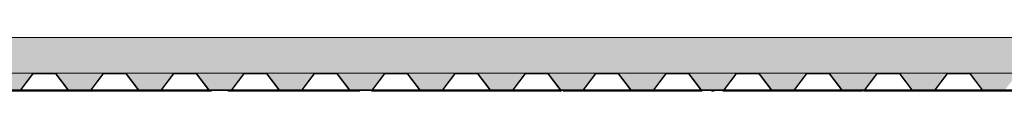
# Paper-space layout 'Layout1' of a CAD drawing. Extents: x -2 to 1033, y -36 to 596.
# Tile 37 of 86: x 241.17 to 285.97, y 457.17 to 459.57. Entities that reach past the tile are written whole.
import ezdxf

# ---------------------------------------------------------------- set-up
doc = ezdxf.new("R2010")
doc.units = 0
doc.linetypes.add('ACAD_ISO04W100', pattern=[30.5, 24, -3, 0.5, -3])
for name, color, linetype, lineweight in [('SS_2.ET-HALA_TaO-MOULDSHOP-PODLAH.NOSNIK', 160, 'CONTINUOUS', 50), ('SS_2.ET-HALA_TaO-MOULDSHOP-PODLAHA', 9, 'CONTINUOUS', 5), ('SS_2.ET-HALA_TaO-MOULDSHOP-TRAPEZ.PLECH', 153, 'CONTINUOUS', 18)]:
    doc.layers.add(name, color=color, linetype=linetype, lineweight=lineweight)
pattern_1 = [(45, (114.8894, 533.5703), (-0.8980256, 0.8980256), []), (45, (115.7875, 533.5703), (-0.8980256, 0.8980256), [1.5875, -0.3175, 0, -0.3175])]

psp = doc.layouts.get("Layout1")

# ---------------------------------------------------------------- hatches: boundary and pattern name
at = {"layer": 'SS_2.ET-HALA_TaO-MOULDSHOP-PODLAHA'}
h = psp.add_hatch(dxfattribs=at)
h.set_pattern_fill('ANSI35', color=252, scale=0.2, style=0)
h.set_pattern_definition(pattern_1)
h.paths.add_polyline_path([(424.2894, 459.5703), (107.4894, 459.5703), (107.4894, 457.9503), (424.2894, 457.9503)], flags=0)
h = psp.add_hatch(dxfattribs=at)
h.set_pattern_fill('ANSI35', color=252, scale=0.2, style=0)
h.set_pattern_definition(pattern_1)
h.paths.add_polyline_path([(424.2124, 457.9503), (421.9673, 457.9503, -0.2326123), (422.0306, 457.9175), (422.5654, 457.2161, 0.239242), (422.6157, 457.1918), (423.5656, 457.1918, 0.2392421), (423.6134, 457.2161), (424.1482, 457.9175, -0.2266449)], flags=0)
h.paths.add_polyline_path([(421.0124, 457.9503), (418.7673, 457.9503, -0.2326123), (418.8306, 457.9175), (419.3654, 457.2161, 0.239242), (419.4157, 457.1918), (420.3656, 457.1918, 0.2392421), (420.4134, 457.2161), (420.9482, 457.9175, -0.2266449)], flags=0)
h.paths.add_polyline_path([(417.8124, 457.9503), (415.5673, 457.9503, -0.2326123), (415.6306, 457.9175), (416.1654, 457.2161, 0.239242), (416.2157, 457.1918), (417.1656, 457.1918, 0.2392421), (417.2134, 457.2161), (417.7482, 457.9175, -0.2266449)], flags=0)
h.paths.add_polyline_path([(414.6124, 457.9503), (412.3673, 457.9503, -0.2326123), (412.4306, 457.9175), (412.9654, 457.2161, 0.239242), (413.0157, 457.1918), (413.9656, 457.1918, 0.2392421), (414.0134, 457.2161), (414.5482, 457.9175, -0.2266449)], flags=0)
h.paths.add_polyline_path([(411.4124, 457.9503), (409.1673, 457.9503, -0.2326123), (409.2306, 457.9175), (409.7654, 457.2161, 0.239242), (409.8157, 457.1918), (410.7656, 457.1918, 0.2392421), (410.8134, 457.2161), (411.3482, 457.9175, -0.2266449)], flags=0)
h.paths.add_polyline_path([(408.2124, 457.9503), (405.9673, 457.9503, -0.2326123), (406.0306, 457.9175), (406.5654, 457.2161, 0.239242), (406.6157, 457.1918), (407.5656, 457.1918, 0.2392421), (407.6134, 457.2161), (408.1482, 457.9175, -0.2266445)], flags=0)
h.paths.add_polyline_path([(405.0124, 457.9503), (402.7673, 457.9503, -0.2326123), (402.8306, 457.9175), (403.3654, 457.2161, 0.239242), (403.4157, 457.1918), (404.3656, 457.1918, 0.2392421), (404.4134, 457.2161), (404.9482, 457.9175, -0.2266449)], flags=0)
h.paths.add_polyline_path([(401.8124, 457.9503), (399.5673, 457.9503, -0.2326123), (399.6306, 457.9175), (400.1654, 457.2161, 0.239242), (400.2157, 457.1918), (401.1656, 457.1918, 0.2392421), (401.2134, 457.2161), (401.7482, 457.9175, -0.2266449)], flags=0)
h.paths.add_polyline_path([(398.6124, 457.9503), (396.3673, 457.9503, -0.2326123), (396.4306, 457.9175), (396.9654, 457.2161, 0.239242), (397.0157, 457.1918), (397.9656, 457.1918, 0.2392421), (398.0134, 457.2161), (398.5482, 457.9175, -0.2266449)], flags=0)
h.paths.add_polyline_path([(395.4124, 457.9503), (393.1673, 457.9503, -0.2326123), (393.2306, 457.9175), (393.7654, 457.2161, 0.239242), (393.8157, 457.1918), (394.7656, 457.1918, 0.2392421), (394.8134, 457.2161), (395.3482, 457.9175, -0.2266446)], flags=0)
h.paths.add_polyline_path([(392.2124, 457.9503), (389.9673, 457.9503, -0.2326123), (390.0306, 457.9175), (390.5654, 457.2161, 0.239242), (390.6157, 457.1918), (391.5656, 457.1918, 0.2392421), (391.6134, 457.2161), (392.1482, 457.9175, -0.2266449)], flags=0)
h.paths.add_polyline_path([(389.0124, 457.9503), (386.7673, 457.9503, -0.2326123), (386.8306, 457.9175), (387.3654, 457.2161, 0.239242), (387.4157, 457.1918), (388.3656, 457.1918, 0.2392421), (388.4134, 457.2161), (388.9482, 457.9175, -0.2266449)], flags=0)
h.paths.add_polyline_path([(385.8124, 457.9503), (383.5673, 457.9503, -0.2326123), (383.6306, 457.9175), (384.1654, 457.2161, 0.239242), (384.2157, 457.1918), (385.1656, 457.1918, 0.2392421), (385.2134, 457.2161), (385.7482, 457.9175, -0.2266449)], flags=0)
h.paths.add_polyline_path([(382.6124, 457.9503), (380.3673, 457.9503, -0.2326123), (380.4306, 457.9175), (380.9654, 457.2161, 0.239242), (381.0157, 457.1918), (381.9656, 457.1918, 0.2392421), (382.0134, 457.2161), (382.5482, 457.9175, -0.2266449)], flags=0)
h.paths.add_polyline_path([(379.4124, 457.9503), (377.1673, 457.9503, -0.2326123), (377.2306, 457.9175), (377.7654, 457.2161, 0.239242), (377.8157, 457.1918), (378.7656, 457.1918, 0.2392421), (378.8134, 457.2161), (379.3482, 457.9175, -0.2266449)], flags=0)
h.paths.add_polyline_path([(376.2124, 457.9503), (373.9673, 457.9503, -0.2326123), (374.0306, 457.9175), (374.5654, 457.2161, 0.239242), (374.6157, 457.1918), (375.5656, 457.1918, 0.2392421), (375.6134, 457.2161), (376.1482, 457.9175, -0.2266449)], flags=0)
h.paths.add_polyline_path([(373.0124, 457.9503), (370.7673, 457.9503, -0.2326123), (370.8306, 457.9175), (371.3654, 457.2161, 0.239242), (371.4157, 457.1918), (372.3656, 457.1918, 0.2392421), (372.4134, 457.2161), (372.9482, 457.9175, -0.2266449)], flags=0)
h.paths.add_polyline_path([(369.8124, 457.9503), (367.5673, 457.9503, -0.2326123), (367.6306, 457.9175), (368.1654, 457.2161, 0.239242), (368.2157, 457.1918), (369.1656, 457.1918, 0.2392421), (369.2134, 457.2161), (369.7482, 457.9175, -0.2266449)], flags=0)
h.paths.add_polyline_path([(366.6124, 457.9503), (364.3673, 457.9503, -0.2326123), (364.4306, 457.9175), (364.9654, 457.2161, 0.239242), (365.0157, 457.1918), (365.9656, 457.1918, 0.2392421), (366.0134, 457.2161), (366.5482, 457.9175, -0.2266446)], flags=0)
h.paths.add_polyline_path([(363.4124, 457.9503), (361.1673, 457.9503, -0.2326123), (361.2306, 457.9175), (361.7654, 457.2161, 0.239242), (361.8157, 457.1918), (362.7656, 457.1918, 0.2392421), (362.8134, 457.2161), (363.3482, 457.9175, -0.2266449)], flags=0)
h.paths.add_polyline_path([(360.2124, 457.9503), (357.9673, 457.9503, -0.2326123), (358.0306, 457.9175), (358.5654, 457.2161, 0.239242), (358.6157, 457.1918), (359.5656, 457.1918, 0.2392421), (359.6134, 457.2161), (360.1482, 457.9175, -0.2266446)], flags=0)
h.paths.add_polyline_path([(357.0124, 457.9503), (354.7673, 457.9503, -0.2326123), (354.8306, 457.9175), (355.3654, 457.2161, 0.239242), (355.4157, 457.1918), (356.3656, 457.1918, 0.2392421), (356.4134, 457.2161), (356.9482, 457.9175, -0.2266446)], flags=0)
h.paths.add_polyline_path([(353.8124, 457.9503), (351.5673, 457.9503, -0.2326123), (351.6306, 457.9175), (352.1654, 457.2161, 0.239242), (352.2157, 457.1918), (353.1656, 457.1918, 0.2392421), (353.2134, 457.2161), (353.7482, 457.9175, -0.2266449)], flags=0)
h.paths.add_polyline_path([(341.0124, 457.9503), (338.7673, 457.9503, -0.2326123), (338.8306, 457.9175), (339.3654, 457.2161, 0.239242), (339.4157, 457.1918), (340.3656, 457.1918, 0.2392421), (340.4134, 457.2161), (340.9482, 457.9175, -0.2266449)], flags=0)
h.paths.add_polyline_path([(337.8124, 457.9503), (335.5673, 457.9503, -0.2326123), (335.6306, 457.9175), (336.1654, 457.2161, 0.239242), (336.2157, 457.1918), (337.1656, 457.1918, 0.2392421), (337.2134, 457.2161), (337.7482, 457.9175, -0.2266449)], flags=0)
h.paths.add_polyline_path([(334.6124, 457.9503), (332.3673, 457.9503, -0.2326123), (332.4306, 457.9175), (332.9654, 457.2161, 0.239242), (333.0157, 457.1918), (333.9656, 457.1918, 0.2392421), (334.0134, 457.2161), (334.5482, 457.9175, -0.2266446)], flags=0)
h.paths.add_polyline_path([(331.4124, 457.9503), (329.1673, 457.9503, -0.2326123), (329.2306, 457.9175), (329.7654, 457.2161, 0.239242), (329.8157, 457.1918), (330.7656, 457.1918, 0.2392421), (330.8134, 457.2161), (331.3482, 457.9175, -0.2266449)], flags=0)
h.paths.add_polyline_path([(328.2124, 457.9503), (325.9673, 457.9503, -0.2326123), (326.0306, 457.9175), (326.5654, 457.2161, 0.239242), (326.6157, 457.1918), (327.5656, 457.1918, 0.2392421), (327.6134, 457.2161), (328.1482, 457.9175, -0.2266449)], flags=0)
h.paths.add_polyline_path([(325.0124, 457.9503), (322.7673, 457.9503, -0.2326123), (322.8306, 457.9175), (323.3654, 457.2161, 0.239242), (323.4157, 457.1918), (324.3656, 457.1918, 0.2392421), (324.4134, 457.2161), (324.9482, 457.9175, -0.2266449)], flags=0)
h.paths.add_polyline_path([(321.8124, 457.9503), (319.5673, 457.9503, -0.2326123), (319.6306, 457.9175), (320.1654, 457.2161, 0.239242), (320.2157, 457.1918), (321.1656, 457.1918, 0.2392421), (321.2134, 457.2161), (321.7482, 457.9175, -0.2266449)], flags=0)
h.paths.add_polyline_path([(318.6124, 457.9503), (316.3673, 457.9503, -0.2326123), (316.4306, 457.9175), (316.9654, 457.2161, 0.239242), (317.0157, 457.1918), (317.9656, 457.1918, 0.2392421), (318.0134, 457.2161), (318.5482, 457.9175, -0.2266449)], flags=0)
h.paths.add_polyline_path([(309.0124, 457.9503), (306.7673, 457.9503, -0.2326123), (306.8306, 457.9175), (307.3654, 457.2161, 0.239242), (307.4157, 457.1918), (308.3656, 457.1918, 0.2392421), (308.4134, 457.2161), (308.9482, 457.9175, -0.2266449)], flags=0)
h.paths.add_polyline_path([(305.8124, 457.9503), (303.5673, 457.9503, -0.2326123), (303.6306, 457.9175), (304.1654, 457.2161, 0.239242), (304.2157, 457.1918), (305.1656, 457.1918, 0.2392421), (305.2134, 457.2161), (305.7482, 457.9175, -0.2266449)], flags=0)
h.paths.add_polyline_path([(302.6124, 457.9503), (300.3673, 457.9503, -0.2326123), (300.4306, 457.9175), (300.9654, 457.2161, 0.239242), (301.0157, 457.1918), (301.9656, 457.1918, 0.2392421), (302.0134, 457.2161), (302.5482, 457.9175, -0.2266449)], flags=0)
h.paths.add_polyline_path([(299.4124, 457.9503), (297.1673, 457.9503, -0.2326123), (297.2306, 457.9175), (297.7654, 457.2161, 0.239242), (297.8157, 457.1918), (298.7656, 457.1918, 0.2392421), (298.8134, 457.2161), (299.3482, 457.9175, -0.2266449)], flags=0)
h.paths.add_polyline_path([(296.2124, 457.9503), (293.9673, 457.9503, -0.2326123), (294.0306, 457.9175), (294.5654, 457.2161, 0.239242), (294.6157, 457.1918), (295.5656, 457.1918, 0.2392421), (295.6134, 457.2161), (296.1482, 457.9175, -0.2266449)], flags=0)
h.paths.add_polyline_path([(293.0124, 457.9503), (290.7673, 457.9503, -0.2326123), (290.8306, 457.9175), (291.3654, 457.2161, 0.239242), (291.4157, 457.1918), (292.3656, 457.1918, 0.2392421), (292.4134, 457.2161), (292.9482, 457.9175, -0.2266446)], flags=0)
h.paths.add_polyline_path([(289.8124, 457.9503), (287.5673, 457.9503, -0.2326123), (287.6306, 457.9175), (288.1654, 457.2161, 0.239242), (288.2157, 457.1918), (289.1656, 457.1918, 0.2392421), (289.2134, 457.2161), (289.7482, 457.9175, -0.2266449)], flags=0)
h.paths.add_polyline_path([(286.6124, 457.9503), (284.3673, 457.9503, -0.2326123), (284.4306, 457.9175), (284.9654, 457.2161, 0.239242), (285.0157, 457.1918), (285.9656, 457.1918, 0.2392421), (286.0134, 457.2161), (286.5482, 457.9175, -0.2266449)], flags=0)
h.paths.add_polyline_path([(283.4124, 457.9503), (281.1673, 457.9503, -0.2326123), (281.2306, 457.9175), (281.7654, 457.2161, 0.239242), (281.8157, 457.1918), (282.7656, 457.1918, 0.2392421), (282.8134, 457.2161), (283.3482, 457.9175, -0.2266449)], flags=0)
h.paths.add_polyline_path([(280.2124, 457.9503), (277.9673, 457.9503, -0.2326123), (278.0306, 457.9175), (278.5654, 457.2161, 0.239242), (278.6157, 457.1918), (279.5656, 457.1918, 0.2392421), (279.6134, 457.2161), (280.1482, 457.9175, -0.2266449)], flags=0)
h.paths.add_polyline_path([(277.0124, 457.9503), (274.7673, 457.9503, -0.2326123), (274.8306, 457.9175), (275.3654, 457.2161, 0.239242), (275.4157, 457.1918), (276.3656, 457.1918, 0.2392421), (276.4134, 457.2161), (276.9482, 457.9175, -0.2266449)], flags=0)
h.paths.add_polyline_path([(273.8124, 457.9503), (271.5673, 457.9503, -0.2326123), (271.6306, 457.9175), (272.1654, 457.2161, 0.239242), (272.2157, 457.1918), (273.1656, 457.1918, 0.2392421), (273.2134, 457.2161), (273.7482, 457.9175, -0.2266449)], flags=0)
h.paths.add_polyline_path([(270.6124, 457.9503), (268.3673, 457.9503, -0.2326123), (268.4306, 457.9175), (268.9654, 457.2161, 0.239242), (269.0157, 457.1918), (269.9656, 457.1918, 0.2392421), (270.0134, 457.2161), (270.5482, 457.9175, -0.2266449)], flags=0)
h.paths.add_polyline_path([(267.4124, 457.9503), (265.1673, 457.9503, -0.2326123), (265.2306, 457.9175), (265.7654, 457.2161, 0.239242), (265.8157, 457.1918), (266.7656, 457.1918, 0.2392421), (266.8134, 457.2161), (267.3482, 457.9175, -0.2266449)], flags=0)
h.paths.add_polyline_path([(264.2124, 457.9503), (261.9673, 457.9503, -0.2326123), (262.0306, 457.9175), (262.5654, 457.2161, 0.239242), (262.6157, 457.1918), (263.5656, 457.1918, 0.2392421), (263.6134, 457.2161), (264.1482, 457.9175, -0.2266449)], flags=0)
h.paths.add_polyline_path([(261.0124, 457.9503), (258.7673, 457.9503, -0.2326123), (258.8306, 457.9175), (259.3654, 457.2161, 0.239242), (259.4157, 457.1918), (260.3656, 457.1918, 0.2392421), (260.4134, 457.2161), (260.9482, 457.9175, -0.2266449)], flags=0)
h.paths.add_polyline_path([(257.8124, 457.9503), (255.5673, 457.9503, -0.2326123), (255.6306, 457.9175), (256.1654, 457.2161, 0.239242), (256.2157, 457.1918), (257.1656, 457.1918, 0.2392421), (257.2134, 457.2161), (257.7482, 457.9175, -0.2266449)], flags=0)
h.paths.add_polyline_path([(254.6124, 457.9503), (252.3673, 457.9503, -0.2326123), (252.4306, 457.9175), (252.9654, 457.2161, 0.239242), (253.0157, 457.1918), (253.9656, 457.1918, 0.2392421), (254.0134, 457.2161), (254.5482, 457.9175, -0.2266449)], flags=0)
h.paths.add_polyline_path([(251.4124, 457.9503), (249.1673, 457.9503, -0.2326123), (249.2306, 457.9175), (249.7654, 457.2161, 0.239242), (249.8157, 457.1918), (250.7656, 457.1918, 0.2392421), (250.8134, 457.2161), (251.3482, 457.9175, -0.2266449)], flags=0)
h.paths.add_polyline_path([(248.2124, 457.9503), (245.9673, 457.9503, -0.2326123), (246.0306, 457.9175), (246.5654, 457.2161, 0.239242), (246.6157, 457.1918), (247.5656, 457.1918, 0.2392421), (247.6134, 457.2161), (248.1482, 457.9175, -0.2266449)], flags=0)
h.paths.add_polyline_path([(245.0124, 457.9503), (242.7673, 457.9503, -0.2326123), (242.8306, 457.9175), (243.3654, 457.2161, 0.239242), (243.4157, 457.1918), (244.3656, 457.1918, 0.2392421), (244.4134, 457.2161), (244.9482, 457.9175, -0.2266449)], flags=0)
h.paths.add_polyline_path([(241.8124, 457.9503), (239.5673, 457.9503, -0.2326123), (239.6306, 457.9175), (240.1654, 457.2161, 0.239242), (240.2157, 457.1918), (241.1656, 457.1918, 0.2392421), (241.2134, 457.2161), (241.7482, 457.9175, -0.2266449)], flags=0)
h.paths.add_polyline_path([(238.6124, 457.9503), (236.3673, 457.9503, -0.2326123), (236.4306, 457.9175), (236.9654, 457.2161, 0.239242), (237.0157, 457.1918), (237.9656, 457.1918, 0.2392421), (238.0134, 457.2161), (238.5482, 457.9175, -0.2266449)], flags=0)
h.paths.add_polyline_path([(235.4124, 457.9503), (233.1673, 457.9503, -0.2326123), (233.2306, 457.9175), (233.7654, 457.2161, 0.239242), (233.8157, 457.1918), (234.7656, 457.1918, 0.2392421), (234.8134, 457.2161), (235.3482, 457.9175, -0.2266449)], flags=0)
h.paths.add_polyline_path([(232.2124, 457.9503), (229.9673, 457.9503, -0.2326123), (230.0306, 457.9175), (230.5654, 457.2161, 0.239242), (230.6157, 457.1918), (231.5656, 457.1918, 0.2392421), (231.6134, 457.2161), (232.1482, 457.9175, -0.2266449)], flags=0)
h.paths.add_polyline_path([(229.0124, 457.9503), (226.7673, 457.9503, -0.2326123), (226.8306, 457.9175), (227.3654, 457.2161, 0.239242), (227.4157, 457.1918), (228.3656, 457.1918, 0.2392421), (228.4134, 457.2161), (228.9482, 457.9175, -0.2266449)], flags=0)
h.paths.add_polyline_path([(225.8124, 457.9503), (223.5673, 457.9503, -0.2326123), (223.6306, 457.9175), (224.1654, 457.2161, 0.239242), (224.2157, 457.1918), (225.1656, 457.1918, 0.2392421), (225.2134, 457.2161), (225.7482, 457.9175, -0.2266449)], flags=0)
h.paths.add_polyline_path([(222.6124, 457.9503), (220.3673, 457.9503, -0.2326123), (220.4306, 457.9175), (220.9654, 457.2161, 0.239242), (221.0157, 457.1918), (221.9656, 457.1918, 0.2392421), (222.0134, 457.2161), (222.5482, 457.9175, -0.2266449)], flags=0)
h.paths.add_polyline_path([(219.4124, 457.9503), (217.1673, 457.9503, -0.2326123), (217.2306, 457.9175), (217.7654, 457.2161, 0.239242), (217.8157, 457.1918), (218.7656, 457.1918, 0.2392421), (218.8134, 457.2161), (219.3482, 457.9175, -0.2266449)], flags=0)
h.paths.add_polyline_path([(209.8124, 457.9503), (207.5673, 457.9503, -0.2326123), (207.6306, 457.9175), (208.1654, 457.2161, 0.239242), (208.2157, 457.1918), (209.1656, 457.1918, 0.2392421), (209.2134, 457.2161), (209.7482, 457.9175, -0.2266449)], flags=0)
h.paths.add_polyline_path([(206.6124, 457.9503), (204.3673, 457.9503, -0.2326123), (204.4306, 457.9175), (204.9654, 457.2161, 0.239242), (205.0157, 457.1918), (205.9656, 457.1918, 0.2392421), (206.0134, 457.2161), (206.5482, 457.9175, -0.2266449)], flags=0)
h.paths.add_polyline_path([(203.4124, 457.9503), (201.1673, 457.9503, -0.2326123), (201.2306, 457.9175), (201.7654, 457.2161, 0.239242), (201.8157, 457.1918), (202.7656, 457.1918, 0.2392421), (202.8134, 457.2161), (203.3482, 457.9175, -0.2266449)], flags=0)
h.paths.add_polyline_path([(200.2124, 457.9503), (197.9673, 457.9503, -0.2326123), (198.0306, 457.9175), (198.5654, 457.2161, 0.239242), (198.6157, 457.1918), (199.5656, 457.1918, 0.2392421), (199.6134, 457.2161), (200.1482, 457.9175, -0.2266449)], flags=0)
h.paths.add_polyline_path([(197.0124, 457.9503), (194.7673, 457.9503, -0.2326123), (194.8306, 457.9175), (195.3654, 457.2161, 0.239242), (195.4157, 457.1918), (196.3656, 457.1918, 0.2392421), (196.4134, 457.2161), (196.9482, 457.9175, -0.2266449)], flags=0)
h.paths.add_polyline_path([(193.8124, 457.9503), (191.5673, 457.9503, -0.2326123), (191.6306, 457.9175), (192.1654, 457.2161, 0.239242), (192.2157, 457.1918), (193.1656, 457.1918, 0.2392421), (193.2134, 457.2161), (193.7482, 457.9175, -0.2266449)], flags=0)
h.paths.add_polyline_path([(190.6124, 457.9503), (188.3673, 457.9503, -0.2326123), (188.4306, 457.9175), (188.9654, 457.2161, 0.239242), (189.0157, 457.1918), (189.9656, 457.1918, 0.2392421), (190.0134, 457.2161), (190.5482, 457.9175, -0.2266449)], flags=0)
h.paths.add_polyline_path([(187.4124, 457.9503), (185.1673, 457.9503, -0.2326123), (185.2306, 457.9175), (185.7654, 457.2161, 0.239242), (185.8157, 457.1918), (186.7656, 457.1918, 0.2392421), (186.8134, 457.2161), (187.3482, 457.9175, -0.2266449)], flags=0)
h.paths.add_polyline_path([(184.2124, 457.9503), (181.9673, 457.9503, -0.2326123), (182.0306, 457.9175), (182.5654, 457.2161, 0.239242), (182.6157, 457.1918), (183.5656, 457.1918, 0.2392421), (183.6134, 457.2161), (184.1482, 457.9175, -0.2266449)], flags=0)
h.paths.add_polyline_path([(181.0124, 457.9503), (178.7673, 457.9503, -0.2326123), (178.8306, 457.9175), (179.3654, 457.2161, 0.239242), (179.4157, 457.1918), (180.3656, 457.1918, 0.2392421), (180.4134, 457.2161), (180.9482, 457.9175, -0.2266449)], flags=0)
h.paths.add_polyline_path([(177.8124, 457.9503), (175.5673, 457.9503, -0.2326123), (175.6306, 457.9175), (176.1654, 457.2161, 0.239242), (176.2157, 457.1918), (177.1656, 457.1918, 0.2392421), (177.2134, 457.2161), (177.7482, 457.9175, -0.2266449)], flags=0)
h.paths.add_polyline_path([(174.6124, 457.9503), (172.3673, 457.9503, -0.2326123), (172.4306, 457.9175), (172.9654, 457.2161, 0.239242), (173.0157, 457.1918), (173.9656, 457.1918, 0.2392421), (174.0134, 457.2161), (174.5482, 457.9175, -0.2266449)], flags=0)
h.paths.add_polyline_path([(171.4124, 457.9503), (169.1673, 457.9503, -0.2326123), (169.2306, 457.9175), (169.7654, 457.2161, 0.239242), (169.8157, 457.1918), (170.7656, 457.1918, 0.2392421), (170.8134, 457.2161), (171.3482, 457.9175, -0.2266449)], flags=0)
h.paths.add_polyline_path([(168.2124, 457.9503), (165.9673, 457.9503, -0.2326123), (166.0306, 457.9175), (166.5654, 457.2161, 0.239242), (166.6157, 457.1918), (167.5656, 457.1918, 0.2392421), (167.6134, 457.2161), (168.1482, 457.9175, -0.2266449)], flags=0)
h.paths.add_polyline_path([(165.0124, 457.9503), (162.7673, 457.9503, -0.2326123), (162.8306, 457.9175), (163.3654, 457.2161, 0.239242), (163.4157, 457.1918), (164.3656, 457.1918, 0.2392421), (164.4134, 457.2161), (164.9482, 457.9175, -0.2266449)], flags=0)
h.paths.add_polyline_path([(161.8124, 457.9503), (159.5673, 457.9503, -0.2326123), (159.6306, 457.9175), (160.1654, 457.2161, 0.239242), (160.2157, 457.1918), (161.1656, 457.1918, 0.2392421), (161.2134, 457.2161), (161.7482, 457.9175, -0.2266449)], flags=0)
h.paths.add_polyline_path([(158.6124, 457.9503), (156.3673, 457.9503, -0.2326123), (156.4306, 457.9175), (156.9654, 457.2161, 0.239242), (157.0157, 457.1918), (157.9656, 457.1918, 0.2392421), (158.0134, 457.2161), (158.5482, 457.9175, -0.2266449)], flags=0)
h.paths.add_polyline_path([(155.4124, 457.9503), (153.1673, 457.9503, -0.2326123), (153.2306, 457.9175), (153.7654, 457.2161, 0.239242), (153.8157, 457.1918), (154.7656, 457.1918, 0.2392421), (154.8134, 457.2161), (155.3482, 457.9175, -0.2266449)], flags=0)
h.paths.add_polyline_path([(152.2124, 457.9503), (149.9673, 457.9503, -0.2326123), (150.0306, 457.9175), (150.5654, 457.2161, 0.239242), (150.6157, 457.1918), (151.5656, 457.1918, 0.2392421), (151.6134, 457.2161), (152.1482, 457.9175, -0.2266449)], flags=0)
h.paths.add_polyline_path([(149.0124, 457.9503), (146.7673, 457.9503, -0.2326123), (146.8306, 457.9175), (147.3654, 457.2161, 0.239242), (147.4157, 457.1918), (148.3656, 457.1918, 0.2392421), (148.4134, 457.2161), (148.9482, 457.9175, -0.2266449)], flags=0)
h.paths.add_polyline_path([(145.8124, 457.9503), (143.5673, 457.9503, -0.2326123), (143.6306, 457.9175), (144.1654, 457.2161, 0.239242), (144.2157, 457.1918), (145.1656, 457.1918, 0.2392421), (145.2134, 457.2161), (145.7482, 457.9175, -0.2266449)], flags=0)
h.paths.add_polyline_path([(142.6124, 457.9503), (140.3673, 457.9503, -0.2326123), (140.4306, 457.9175), (140.9654, 457.2161, 0.239242), (141.0157, 457.1918), (141.9656, 457.1918, 0.2392421), (142.0134, 457.2161), (142.5482, 457.9175, -0.2266449)], flags=0)
h.paths.add_polyline_path([(139.4124, 457.9503), (137.1673, 457.9503, -0.2326123), (137.2306, 457.9175), (137.7654, 457.2161, 0.239242), (137.8157, 457.1918), (138.7656, 457.1918, 0.2392421), (138.8134, 457.2161), (139.3482, 457.9175, -0.2266449)], flags=0)
h.paths.add_polyline_path([(136.2124, 457.9503), (133.9673, 457.9503, -0.2326123), (134.0306, 457.9175), (134.5654, 457.2161, 0.239242), (134.6157, 457.1918), (135.5656, 457.1918, 0.2392421), (135.6134, 457.2161), (136.1482, 457.9175, -0.2266449)], flags=0)
h.paths.add_polyline_path([(133.0124, 457.9503), (130.7673, 457.9503, -0.2326123), (130.8306, 457.9175), (131.3654, 457.2161, 0.239242), (131.4157, 457.1918), (132.3656, 457.1918, 0.2392421), (132.4134, 457.2161), (132.9482, 457.9175, -0.2266449)], flags=0)
h.paths.add_polyline_path([(129.8124, 457.9503), (127.5673, 457.9503, -0.2326123), (127.6306, 457.9175), (128.1654, 457.2161, 0.239242), (128.2157, 457.1918), (129.1656, 457.1918, 0.2392421), (129.2134, 457.2161), (129.7482, 457.9175, -0.2266449)], flags=0)
h.paths.add_polyline_path([(126.6124, 457.9503), (124.3673, 457.9503, -0.2326123), (124.4306, 457.9175), (124.9654, 457.2161, 0.239242), (125.0157, 457.1918), (125.9656, 457.1918, 0.2392421), (126.0134, 457.2161), (126.5482, 457.9175, -0.2266449)], flags=0)
h.paths.add_polyline_path([(123.4124, 457.9503), (121.1673, 457.9503, -0.2326123), (121.2306, 457.9175), (121.7654, 457.2161, 0.239242), (121.8157, 457.1918), (122.7656, 457.1918, 0.2392421), (122.8134, 457.2161), (123.3482, 457.9175, -0.2266449)], flags=0)
h.paths.add_polyline_path([(120.2124, 457.9503), (117.9673, 457.9503, -0.2326123), (118.0306, 457.9175), (118.5654, 457.2161, 0.239242), (118.6157, 457.1918), (119.5656, 457.1918, 0.2392421), (119.6134, 457.2161), (120.1482, 457.9175, -0.2266449)], flags=0)
h.paths.add_polyline_path([(350.6124, 457.9503), (348.3673, 457.9503, -0.2326123), (348.4306, 457.9175), (348.9654, 457.2161, 0.239242), (349.0157, 457.1918), (349.9656, 457.1918, 0.2392421), (350.0134, 457.2161), (350.5482, 457.9175, -0.2266449)], flags=0)
h.paths.add_polyline_path([(347.4124, 457.9503), (345.1673, 457.9503, -0.2326123), (345.2306, 457.9175), (345.7654, 457.2161, 0.239242), (345.8157, 457.1918), (346.7656, 457.1918, 0.2392421), (346.8134, 457.2161), (347.3482, 457.9175, -0.2266449)], flags=0)
h.paths.add_polyline_path([(344.2124, 457.9503), (341.9673, 457.9503, -0.2326123), (342.0306, 457.9175), (342.5654, 457.2161, 0.239242), (342.6157, 457.1918), (343.5656, 457.1918, 0.2392421), (343.6134, 457.2161), (344.1482, 457.9175, -0.2266449)], flags=0)
h.paths.add_polyline_path([(110.6124, 457.9503), (108.3673, 457.9503, -0.2326123), (108.4306, 457.9175), (108.9654, 457.2161, 0.239242), (109.0157, 457.1918), (109.9656, 457.1918, 0.2392421), (110.0134, 457.2161), (110.5482, 457.9175, -0.2266449)], flags=0)
h.paths.add_polyline_path([(214.0306, 457.9175), (214.5654, 457.2161, 0.239242), (214.6157, 457.1918), (215.5656, 457.1918, 0.2392421), (215.6134, 457.2161), (216.1482, 457.9175, -0.2266449), (216.2124, 457.9503), (213.9673, 457.9503, -0.2326123)], flags=0)
h.paths.add_polyline_path([(213.0124, 457.9503), (210.7673, 457.9503, -0.2326123), (210.8306, 457.9175), (211.3654, 457.2161, 0.239242), (211.4157, 457.1918), (212.3656, 457.1918, 0.2392421), (212.4134, 457.2161), (212.9482, 457.9175, -0.2266449)], flags=0)
h.paths.add_polyline_path([(315.4124, 457.9503), (313.1673, 457.9503, -0.2326123), (313.2306, 457.9175), (313.7654, 457.2161, 0.239242), (313.8157, 457.1918), (314.7656, 457.1918, 0.2392421), (314.8134, 457.2161), (315.3482, 457.9175, -0.2266449)], flags=0)
h.paths.add_polyline_path([(312.2124, 457.9503), (309.9673, 457.9503, -0.2326123), (310.0306, 457.9175), (310.5654, 457.2161, 0.239242), (310.6157, 457.1918), (311.5656, 457.1918, 0.2392421), (311.6134, 457.2161), (312.1482, 457.9175, -0.2266449)], flags=0)
h.paths.add_polyline_path([(114.8306, 457.9175), (115.3654, 457.2161, 0.239242), (115.4157, 457.1918), (116.3656, 457.1918, 0.2392421), (116.4134, 457.2161), (116.9482, 457.9175, -0.2266449), (117.0124, 457.9503), (114.7673, 457.9503, -0.2326123)], flags=0)
h.paths.add_polyline_path([(113.8124, 457.9503), (111.5673, 457.9503, -0.2326123), (111.6306, 457.9175), (112.1654, 457.2161, 0.239242), (112.2157, 457.1918), (113.1656, 457.1918, 0.2392421), (113.2134, 457.2161), (113.7482, 457.9175, -0.2266449)], flags=0)

# ---------------------------------------------------------------- linework, layer by layer
at = {"layer": 'SS_2.ET-HALA_TaO-MOULDSHOP-PODLAH.NOSNIK', "color": 7, "linetype": 'ACAD_ISO04W100', "ltscale": 0.25}
psp.add_line((204.8894, 457.1703), (313.1894, 457.1703), dxfattribs=at)
psp.add_line((204.8894, 457.1703), (313.1894, 457.1703), dxfattribs=at)
psp.add_line((204.8894, 457.1703), (313.1894, 457.1703), dxfattribs=at)
psp.add_line((204.8894, 457.1703), (313.1894, 457.1703), dxfattribs=at)
psp.add_line((204.8894, 457.1703), (313.1894, 457.1703), dxfattribs=at)
psp.add_line((204.8894, 457.1703), (313.1894, 457.1703), dxfattribs=at)
at = {"layer": 'SS_2.ET-HALA_TaO-MOULDSHOP-PODLAH.NOSNIK', "color": 1, "linetype": 'Continuous', "ltscale": 0.25}
for p, q in [((243.4133, 457.1703), (241.1656, 457.1703)), ((246.6133, 457.1703), (244.3656, 457.1703)), ((249.8133, 457.1703), (247.5656, 457.1703)), ((253.0133, 457.1703), (250.7656, 457.1703)), ((256.2133, 457.1703), (253.9656, 457.1703)), ((259.4133, 457.1703), (257.1656, 457.1703)), ((262.6133, 457.1703), (260.3656, 457.1703)), ((265.8133, 457.1703), (263.5656, 457.1703)), ((269.0133, 457.1703), (266.7656, 457.1703)), ((272.2133, 457.1703), (269.9656, 457.1703)), ((275.4133, 457.1703), (273.1656, 457.1703)), ((278.6133, 457.1703), (276.3656, 457.1703)), ((281.8133, 457.1703), (279.5656, 457.1703)), ((285.0133, 457.1703), (282.7656, 457.1703))]:
    psp.add_line(p, q, dxfattribs=at)
at = {"layer": 'SS_2.ET-HALA_TaO-MOULDSHOP-PODLAHA', "color": 9, "linetype": 'Continuous', "ltscale": 0.25}
for p, q in [((424.2894, 459.5703), (107.4894, 459.5703)), ((424.2894, 457.9503), (108.3656, 457.9503)), ((241.2134, 457.2161), (241.7482, 457.9175)), ((244.4134, 457.2161), (244.9482, 457.9175)), ((247.6134, 457.2161), (248.1482, 457.9175)), ((250.8134, 457.2161), (251.3482, 457.9175)), ((254.0134, 457.2161), (254.5482, 457.9175)), ((255.6306, 457.9175), (256.1654, 457.2161)), ((257.2134, 457.2161), (257.7482, 457.9175)), ((258.8306, 457.9175), (259.3654, 457.2161)), ((260.4134, 457.2161), (260.9482, 457.9175)), ((263.6134, 457.2161), (264.1482, 457.9175)), ((266.8134, 457.2161), (267.3482, 457.9175)), ((270.0134, 457.2161), (270.5482, 457.9175)), ((273.2134, 457.2161), (273.7482, 457.9175)), ((274.8306, 457.9175), (275.3654, 457.2161)), ((276.4134, 457.2161), (276.9482, 457.9175)), ((279.6134, 457.2161), (280.1482, 457.9175)), ((282.8134, 457.2161), (283.3482, 457.9175)), ((244.3656, 457.1918), (243.4133, 457.1918)), ((247.5656, 457.1918), (246.6133, 457.1918)), ((250.7656, 457.1918), (249.8133, 457.1918)), ((253.9656, 457.1918), (253.0133, 457.1918)), ((257.1656, 457.1918), (256.2133, 457.1918)), ((260.3656, 457.1918), (259.4133, 457.1918)), ((263.5656, 457.1918), (262.6133, 457.1918)), ((266.7656, 457.1918), (265.8133, 457.1918)), ((269.9656, 457.1918), (269.0133, 457.1918)), ((273.1656, 457.1918), (272.2133, 457.1918)), ((276.3656, 457.1918), (275.4133, 457.1918)), ((279.5656, 457.1918), (278.6133, 457.1918)), ((282.7656, 457.1918), (281.8133, 457.1918)), ((285.9656, 457.1918), (285.0133, 457.1918))]:
    psp.add_line(p, q, dxfattribs=at)
at = {"layer": 'SS_2.ET-HALA_TaO-MOULDSHOP-PODLAHA', "color": 9, "linetype": 'Continuous', "ltscale": 0.25, "extrusion": (-6.57172e-13, 5.7456e-13, -1)}
for centre in [(-241.8147, 457.8668), (-245.0147, 457.8668), (-251.4147, 457.8668), (-254.6147, 457.8668), (-264.2147, 457.8668), (-267.4147, 457.8668), (-277.0147, 457.8668)]:
    psp.add_arc(centre, 0.0836, 37.3274, 88.98538, dxfattribs=at)
at = {"layer": 'SS_2.ET-HALA_TaO-MOULDSHOP-PODLAHA', "color": 9, "linetype": 'Continuous', "ltscale": 0.25}
for centre, radius, start, end in [((242.7656, 457.8696), 0.0807, 45.008, 89.97705), ((242.7656, 457.8696), 0.0807, 36.35204, 45), ((245.9656, 457.8696), 0.0807, 45.008, 89.97705), ((245.9656, 457.8696), 0.0807, 36.35204, 45), ((249.1656, 457.8696), 0.0807, 45.008, 89.97705), ((249.1656, 457.8696), 0.0807, 36.35204, 45), ((252.3656, 457.8696), 0.0807, 36.35204, 45), ((261.9656, 457.8696), 0.0807, 45.008, 89.97705), ((261.9656, 457.8696), 0.0807, 36.35204, 45), ((265.1656, 457.8696), 0.0807, 45.008, 89.97705), ((265.1656, 457.8696), 0.0807, 36.35204, 45), ((268.3656, 457.8696), 0.0807, 45.008, 89.97705), ((268.3656, 457.8696), 0.0807, 36.35204, 45), ((271.5656, 457.8696), 0.0807, 45.008, 89.97705), ((271.5656, 457.8696), 0.0807, 36.35204, 45), ((274.7656, 457.8696), 0.0807, 45.008, 89.97705), ((274.7656, 457.8696), 0.0807, 36.35204, 45), ((281.1656, 457.8696), 0.0807, 36.35204, 45), ((284.3656, 457.8696), 0.0807, 45.008, 89.97705), ((284.3656, 457.8696), 0.0807, 36.35204, 45), ((243.4145, 457.2535), 0.0617, 217.3274, 268.85395), ((244.3656, 457.2511), 0.0593, 270, 323.81866), ((246.6145, 457.2535), 0.0617, 217.3274, 268.85395), ((247.5656, 457.2511), 0.0593, 270, 323.81866), ((249.8145, 457.2535), 0.0617, 217.3274, 268.85395), ((250.7656, 457.2511), 0.0593, 270, 323.81866), ((253.0145, 457.2535), 0.0617, 217.32742, 268.85395), ((256.2145, 457.2535), 0.0617, 217.3274, 268.85395), ((259.4145, 457.2535), 0.0617, 217.3274, 268.85395), ((262.6145, 457.2535), 0.0617, 217.3274, 268.85395), ((263.5656, 457.2511), 0.0593, 270, 323.81866), ((265.8145, 457.2535), 0.0617, 217.3274, 268.85395), ((266.7656, 457.2511), 0.0593, 270, 323.81866), ((269.0145, 457.2535), 0.0617, 217.32741, 268.85395), ((269.9656, 457.2511), 0.0593, 270, 323.81866), ((272.2145, 457.2535), 0.0617, 217.3274, 268.85395), ((273.1656, 457.2511), 0.0593, 270, 323.81866), ((275.4145, 457.2535), 0.0617, 217.3274, 268.85395), ((276.3656, 457.2511), 0.0593, 270, 323.81866), ((278.6145, 457.2535), 0.0617, 217.32742, 268.85395), ((281.8145, 457.2535), 0.0617, 217.32742, 268.85395), ((285.0145, 457.2535), 0.0617, 217.3274, 268.85395)]:
    psp.add_arc(centre, radius, start, end, dxfattribs=at)
at = {"layer": 'SS_2.ET-HALA_TaO-MOULDSHOP-PODLAHA', "color": 9, "linetype": 'Continuous', "ltscale": 0.25, "extrusion": (-3.67394e-16, 3.06162e-16, -1)}
for centre in [(-248.2147, 457.8668), (-257.8147, 457.8668)]:
    psp.add_arc(centre, 0.0836, 37.3274, 88.98538, dxfattribs=at)
at = {"layer": 'SS_2.ET-HALA_TaO-MOULDSHOP-PODLAHA', "color": 9, "linetype": 'Continuous', "ltscale": 0.25, "extrusion": (-1.31398e-12, 1.14881e-12, -1)}
for centre in [(-261.0147, 457.8668), (-270.6147, 457.8668), (-273.8147, 457.8668), (-280.2147, 457.8668), (-283.4147, 457.8668)]:
    psp.add_arc(centre, 0.0836, 37.3274, 88.98538, dxfattribs=at)
at = {"layer": 'SS_2.ET-HALA_TaO-MOULDSHOP-TRAPEZ.PLECH', "color": 5, "linetype": 'Continuous', "ltscale": 0.25}
for p, q in [((241.2306, 457.2032), (241.7654, 457.9046)), ((241.8133, 457.9289), (242.6894, 457.9289)), ((241.8894, 457.9503), (241.8894, 457.9289)), ((242.6894, 457.9289), (242.6894, 457.9503)), ((242.6894, 457.9289), (242.7656, 457.9289)), ((242.8134, 457.9046), (243.3483, 457.2032)), ((242.8306, 457.9175), (243.3654, 457.2161)), ((244.4306, 457.2032), (244.9654, 457.9046)), ((245.0133, 457.9289), (245.9656, 457.9289)), ((246.0134, 457.9046), (246.5483, 457.2032)), ((246.0306, 457.9175), (246.5654, 457.2161)), ((247.6306, 457.2032), (248.1654, 457.9046)), ((248.2133, 457.9289), (249.1656, 457.9289)), ((249.2134, 457.9046), (249.7483, 457.2032)), ((249.2306, 457.9175), (249.7654, 457.2161)), ((250.8306, 457.2032), (251.3654, 457.9046)), ((251.4133, 457.9289), (252.3656, 457.9289)), ((252.4134, 457.9046), (252.9483, 457.2032)), ((252.4306, 457.9175), (252.9654, 457.2161)), ((254.0306, 457.2032), (254.5654, 457.9046)), ((254.6133, 457.9289), (255.5656, 457.9289)), ((255.6134, 457.9046), (256.1483, 457.2032)), ((256.1654, 457.2161), (255.6306, 457.9175)), ((257.2306, 457.2032), (257.7654, 457.9046)), ((257.8133, 457.9289), (258.7656, 457.9289)), ((258.8134, 457.9046), (259.3483, 457.2032)), ((259.3654, 457.2161), (258.8306, 457.9175)), ((260.4306, 457.2032), (260.9654, 457.9046)), ((261.0133, 457.9289), (261.8894, 457.9289)), ((261.0894, 457.9503), (261.0894, 457.9289)), ((261.8894, 457.9289), (261.8894, 457.9503)), ((261.8894, 457.9289), (261.9656, 457.9289)), ((262.0134, 457.9046), (262.5483, 457.2032)), ((262.0306, 457.9175), (262.5654, 457.2161)), ((263.6306, 457.2032), (264.1654, 457.9046)), ((264.2133, 457.9289), (265.1656, 457.9289)), ((265.2134, 457.9046), (265.7483, 457.2032)), ((265.2306, 457.9175), (265.7654, 457.2161)), ((266.8306, 457.2032), (267.3654, 457.9046)), ((267.4133, 457.9289), (268.3656, 457.9289)), ((268.4134, 457.9046), (268.9483, 457.2032)), ((268.4306, 457.9175), (268.9654, 457.2161)), ((270.0306, 457.2032), (270.5654, 457.9046)), ((270.6133, 457.9289), (271.5656, 457.9289)), ((271.6134, 457.9046), (272.1483, 457.2032)), ((271.6306, 457.9175), (272.1654, 457.2161)), ((273.2306, 457.2032), (273.7654, 457.9046)), ((273.8133, 457.9289), (274.7656, 457.9289)), ((274.8134, 457.9046), (275.3483, 457.2032)), ((275.3654, 457.2161), (274.8306, 457.9175)), ((276.4306, 457.2032), (276.9654, 457.9046)), ((277.0133, 457.9289), (277.9656, 457.9289)), ((278.0134, 457.9046), (278.5483, 457.2032)), ((278.0306, 457.9175), (278.5654, 457.2161)), ((279.6306, 457.2032), (280.1654, 457.9046)), ((280.2133, 457.9289), (281.0894, 457.9289)), ((280.2894, 457.9503), (280.2894, 457.9289)), ((281.0894, 457.9289), (281.0894, 457.9503)), ((281.0894, 457.9289), (281.1656, 457.9289)), ((281.2134, 457.9046), (281.7483, 457.2032)), ((281.2306, 457.9175), (281.7654, 457.2161)), ((282.8306, 457.2032), (283.3654, 457.9046)), ((283.4133, 457.9289), (284.3656, 457.9289)), ((284.4134, 457.9046), (284.9483, 457.2032)), ((284.4306, 457.9175), (284.9654, 457.2161)), ((241.1656, 457.1703), (240.2133, 457.1703)), ((244.3656, 457.1703), (243.4133, 457.1703)), ((247.5656, 457.1703), (246.6133, 457.1703)), ((250.7656, 457.1703), (249.8133, 457.1703)), ((253.9656, 457.1703), (253.0133, 457.1703)), ((257.1656, 457.1703), (256.2133, 457.1703)), ((260.3656, 457.1703), (259.4133, 457.1703)), ((263.5656, 457.1703), (262.6133, 457.1703)), ((266.7656, 457.1703), (265.8133, 457.1703)), ((269.9656, 457.1703), (269.0133, 457.1703)), ((273.1656, 457.1703), (272.2133, 457.1703)), ((276.3656, 457.1703), (275.4133, 457.1703)), ((279.5656, 457.1703), (278.6133, 457.1703)), ((282.7656, 457.1703), (281.8133, 457.1703)), ((285.9656, 457.1703), (285.0133, 457.1703))]:
    psp.add_line(p, q, dxfattribs=at)
for centre, radius, start, end in [((241.8133, 457.8696), 0.0807, 90, 143.65479), ((245.0133, 457.8696), 0.0807, 90, 143.65479), ((248.2133, 457.8696), 0.0807, 90, 143.65479), ((251.4133, 457.8696), 0.0807, 90, 143.65479), ((252.3656, 457.8696), 0.0807, 45, 90), ((254.6133, 457.8696), 0.0807, 90, 143.65479), ((255.5656, 457.8696), 0.0807, 36.34521, 90), ((257.8133, 457.8696), 0.0807, 90, 143.65479), ((258.7656, 457.8696), 0.0807, 36.34521, 90), ((261.0133, 457.8696), 0.0807, 90, 143.65479), ((264.2133, 457.8696), 0.0807, 90, 143.65479), ((267.4133, 457.8696), 0.0807, 90, 143.65479), ((270.6133, 457.8696), 0.0807, 90, 143.65479), ((273.8133, 457.8696), 0.0807, 90, 143.65479), ((277.0133, 457.8696), 0.0807, 90, 143.65479), ((277.9656, 457.8696), 0.0807, 36.34521, 90), ((280.2133, 457.8696), 0.0807, 90, 143.65479), ((281.1656, 457.8696), 0.0807, 45, 90), ((283.4133, 457.8696), 0.0807, 90, 143.65479), ((241.1656, 457.2511), 0.0593, 270.01541, 323.82757), ((241.1656, 457.2511), 0.0807, 270, 323.65479), ((243.4133, 457.2511), 0.0807, 216.34521, 270), ((244.3656, 457.2511), 0.0807, 270, 323.65479), ((246.6133, 457.2511), 0.0807, 216.34521, 270), ((247.5656, 457.2511), 0.0807, 270, 323.65479), ((249.8133, 457.2511), 0.0807, 216.34521, 270), ((250.7656, 457.2511), 0.0807, 270, 323.65479), ((253.0133, 457.2511), 0.0807, 216.34521, 270), ((253.9656, 457.2511), 0.0593, 270.01541, 323.82757), ((253.9656, 457.2511), 0.0807, 270, 323.65479), ((256.2133, 457.2511), 0.0807, 216.34521, 270), ((257.1656, 457.2511), 0.0593, 270.01541, 323.82757), ((257.1656, 457.2511), 0.0807, 270, 323.65479), ((259.4133, 457.2511), 0.0807, 216.34521, 270), ((260.3656, 457.2511), 0.0593, 270.01541, 323.82757), ((260.3656, 457.2511), 0.0807, 270, 323.65479), ((262.6133, 457.2511), 0.0807, 216.34521, 270), ((263.5656, 457.2511), 0.0807, 270, 323.65479), ((265.8133, 457.2511), 0.0807, 216.34521, 270), ((266.7656, 457.2511), 0.0807, 270, 323.65479), ((269.0133, 457.2511), 0.0807, 216.34521, 270), ((269.9656, 457.2511), 0.0807, 270, 323.65479), ((272.2133, 457.2511), 0.0807, 216.34521, 270), ((273.1656, 457.2511), 0.0807, 270, 323.65479), ((275.4133, 457.2511), 0.0807, 216.34521, 270), ((276.3656, 457.2511), 0.0807, 270, 323.65479), ((278.6133, 457.2511), 0.0807, 216.34521, 270), ((279.5656, 457.2511), 0.0593, 270.01541, 323.82757), ((279.5656, 457.2511), 0.0807, 270, 323.65479), ((281.8133, 457.2511), 0.0807, 216.34521, 270), ((282.7656, 457.2511), 0.0593, 270.01541, 323.82757), ((282.7656, 457.2511), 0.0807, 270, 323.65479), ((285.0133, 457.2511), 0.0807, 216.34521, 270)]:
    psp.add_arc(centre, radius, start, end, dxfattribs=at)
at = {"layer": 'SS_2.ET-HALA_TaO-MOULDSHOP-TRAPEZ.PLECH', "color": 5, "linetype": 'Continuous', "ltscale": 0.25, "extrusion": (1.21522e-11, -1.04123e-11, -1)}
psp.add_arc((-241.8133, 457.8696, 0), 0.0593, 36.18153, 90, dxfattribs=at)
at = {"layer": 'SS_2.ET-HALA_TaO-MOULDSHOP-TRAPEZ.PLECH', "color": 5, "linetype": 'Continuous', "ltscale": 0.25, "extrusion": (7.11724e-12, 1.71837e-11, -1)}
psp.add_arc((-242.7656, 457.8696, 0), 0.0593, 90, 143.81847, dxfattribs=at)
at = {"layer": 'SS_2.ET-HALA_TaO-MOULDSHOP-TRAPEZ.PLECH', "color": 5, "linetype": 'Continuous', "ltscale": 0.25, "extrusion": (-9.34853e-12, 8.01004e-12, -1)}
psp.add_arc((-245.0133, 457.8696, 0), 0.0593, 36.18153, 90, dxfattribs=at)
at = {"layer": 'SS_2.ET-HALA_TaO-MOULDSHOP-TRAPEZ.PLECH', "color": 5, "linetype": 'Continuous', "ltscale": 0.25, "extrusion": (4.57524e-12, 1.10468e-11, -1)}
psp.add_arc((-245.9656, 457.8696, 0), 0.0593, 90, 143.81847, dxfattribs=at)
at = {"layer": 'SS_2.ET-HALA_TaO-MOULDSHOP-TRAPEZ.PLECH', "color": 5, "linetype": 'Continuous', "ltscale": 0.25, "extrusion": (-5.60926e-12, 4.80614e-12, -1)}
psp.add_arc((-248.2133, 457.8696), 0.0593, 36.18153, 90, dxfattribs=at)
at = {"layer": 'SS_2.ET-HALA_TaO-MOULDSHOP-TRAPEZ.PLECH', "color": 5, "linetype": 'Continuous', "ltscale": 0.25, "extrusion": (2.03324e-12, 4.90986e-12, -1)}
for centre in [(-249.1656, 457.8696, 0), (-261.9656, 457.8696, 0)]:
    psp.add_arc(centre, 0.0593, 90, 143.81847, dxfattribs=at)
at = {"layer": 'SS_2.ET-HALA_TaO-MOULDSHOP-TRAPEZ.PLECH', "color": 5, "linetype": 'Continuous', "ltscale": 0.25, "extrusion": (-9.35184e-13, 8.01279e-13, -1)}
for centre in [(-251.4133, 457.8696), (-277.0133, 457.8696), (-280.2133, 457.8696), (-283.4133, 457.8696)]:
    psp.add_arc(centre, 0.0593, 36.18153, 90, dxfattribs=at)
at = {"layer": 'SS_2.ET-HALA_TaO-MOULDSHOP-TRAPEZ.PLECH', "color": 5, "linetype": 'Continuous', "ltscale": 0.25, "extrusion": (-3.67394e-16, 3.06162e-16, -1)}
psp.add_arc((-252.3656, 457.8696), 0.0593, 90, 143.81847, dxfattribs=at)
at = {"layer": 'SS_2.ET-HALA_TaO-MOULDSHOP-TRAPEZ.PLECH', "color": 5, "linetype": 'Continuous', "ltscale": 0.25, "extrusion": (2.80408e-12, -2.40261e-12, -1)}
psp.add_arc((-254.6133, 457.8696), 0.0593, 36.18153, 90, dxfattribs=at)
at = {"layer": 'SS_2.ET-HALA_TaO-MOULDSHOP-TRAPEZ.PLECH', "color": 5, "linetype": 'Continuous', "ltscale": 0.25, "extrusion": (-2.54237e-12, -6.13664e-12, -1)}
psp.add_arc((-255.5656, 457.8696, 0), 0.0593, 90, 143.81847, dxfattribs=at)
at = {"layer": 'SS_2.ET-HALA_TaO-MOULDSHOP-TRAPEZ.PLECH', "color": 5, "linetype": 'Continuous', "ltscale": 0.25, "extrusion": (7.47816e-12, -6.40748e-12, -1)}
psp.add_arc((-257.8133, 457.8696, 0), 0.0593, 36.18153, 90, dxfattribs=at)
at = {"layer": 'SS_2.ET-HALA_TaO-MOULDSHOP-TRAPEZ.PLECH', "color": 5, "linetype": 'Continuous', "ltscale": 0.25, "extrusion": (-4.57598e-12, -1.10462e-11, -1)}
psp.add_arc((-258.7656, 457.8696, 0), 0.0593, 90, 143.81847, dxfattribs=at)
at = {"layer": 'SS_2.ET-HALA_TaO-MOULDSHOP-TRAPEZ.PLECH', "color": 5, "linetype": 'Continuous', "ltscale": 0.25, "extrusion": (1.12174e-11, -9.61137e-12, -1)}
psp.add_arc((-261.0133, 457.8696, 0), 0.0593, 36.18153, 90, dxfattribs=at)
at = {"layer": 'SS_2.ET-HALA_TaO-MOULDSHOP-TRAPEZ.PLECH', "color": 5, "linetype": 'Continuous', "ltscale": 0.25, "extrusion": (-2.80482e-12, 2.40323e-12, -1)}
for centre in [(-264.2133, 457.8696), (-267.4133, 457.8696)]:
    psp.add_arc(centre, 0.0593, 36.18153, 90, dxfattribs=at)
at = {"layer": 'SS_2.ET-HALA_TaO-MOULDSHOP-TRAPEZ.PLECH', "color": 5, "linetype": 'Continuous', "ltscale": 0.25, "extrusion": (1.52484e-12, 3.68247e-12, -1)}
for centre in [(-265.1656, 457.8696, 0), (-268.3656, 457.8696, 0)]:
    psp.add_arc(centre, 0.0593, 90, 143.81847, dxfattribs=at)
at = {"layer": 'SS_2.ET-HALA_TaO-MOULDSHOP-TRAPEZ.PLECH', "color": 5, "linetype": 'Continuous', "ltscale": 0.25, "extrusion": (-1.87e-12, 1.60225e-12, -1)}
for centre in [(-270.6133, 457.8696), (-273.8133, 457.8696)]:
    psp.add_arc(centre, 0.0593, 36.18153, 90, dxfattribs=at)
at = {"layer": 'SS_2.ET-HALA_TaO-MOULDSHOP-TRAPEZ.PLECH', "color": 5, "linetype": 'Continuous', "ltscale": 0.25, "extrusion": (1.01643e-12, 2.45508e-12, -1)}
for centre in [(-271.5656, 457.8696, 0), (-274.7656, 457.8696, 0), (-281.1656, 457.8696, 0)]:
    psp.add_arc(centre, 0.0593, 90, 143.81847, dxfattribs=at)
at = {"layer": 'SS_2.ET-HALA_TaO-MOULDSHOP-TRAPEZ.PLECH', "color": 5, "linetype": 'Continuous', "ltscale": 0.25, "extrusion": (5.08033e-13, 1.22769e-12, -1)}
for centre in [(-277.9656, 457.8696), (-284.3656, 457.8696)]:
    psp.add_arc(centre, 0.0593, 90, 143.81847, dxfattribs=at)
at = {"layer": 'SS_2.ET-HALA_TaO-MOULDSHOP-TRAPEZ.PLECH', "color": 5, "linetype": 'Continuous', "ltscale": 0.25, "extrusion": (-1.2153e-11, -1.04123e-11, -1)}
psp.add_arc((-243.4133, 457.2511, 0), 0.0593, 270, 323.81847, dxfattribs=at)
at = {"layer": 'SS_2.ET-HALA_TaO-MOULDSHOP-TRAPEZ.PLECH', "color": 5, "linetype": 'Continuous', "ltscale": 0.25, "extrusion": (-7.4789e-12, -6.40748e-12, -1)}
psp.add_arc((-246.6133, 457.2511, 0), 0.0593, 270, 323.81847, dxfattribs=at)
at = {"layer": 'SS_2.ET-HALA_TaO-MOULDSHOP-TRAPEZ.PLECH', "color": 5, "linetype": 'Continuous', "ltscale": 0.25, "extrusion": (-3.73963e-12, -3.20359e-12, -1)}
psp.add_arc((-249.8133, 457.2511, 0), 0.0593, 270, 323.81847, dxfattribs=at)
at = {"layer": 'SS_2.ET-HALA_TaO-MOULDSHOP-TRAPEZ.PLECH', "color": 5, "linetype": 'Continuous', "ltscale": 0.25, "extrusion": (9.34449e-13, 8.01279e-13, -1)}
psp.add_arc((-253.0133, 457.2511), 0.0593, 270, 323.81847, dxfattribs=at)
at = {"layer": 'SS_2.ET-HALA_TaO-MOULDSHOP-TRAPEZ.PLECH', "color": 5, "linetype": 'Continuous', "ltscale": 0.25, "extrusion": (5.60853e-12, 4.80614e-12, -1)}
psp.add_arc((-256.2133, 457.2511, 0), 0.0593, 270, 323.81847, dxfattribs=at)
at = {"layer": 'SS_2.ET-HALA_TaO-MOULDSHOP-TRAPEZ.PLECH', "color": 5, "linetype": 'Continuous', "ltscale": 0.25, "extrusion": (9.34779e-12, 8.01004e-12, -1)}
psp.add_arc((-259.4133, 457.2511, 0), 0.0593, 270, 323.81847, dxfattribs=at)
at = {"layer": 'SS_2.ET-HALA_TaO-MOULDSHOP-TRAPEZ.PLECH', "color": 5, "linetype": 'Continuous', "ltscale": 0.25, "extrusion": (-2.80482e-12, -2.40261e-12, -1)}
for centre in [(-262.6133, 457.2511, 0), (-265.8133, 457.2511, 0), (-269.0133, 457.2511, 0)]:
    psp.add_arc(centre, 0.0593, 270, 323.81847, dxfattribs=at)
at = {"layer": 'SS_2.ET-HALA_TaO-MOULDSHOP-TRAPEZ.PLECH', "color": 5, "linetype": 'Continuous', "ltscale": 0.25, "extrusion": (-1.87e-12, -1.60164e-12, -1)}
for centre in [(-272.2133, 457.2511, 0), (-275.4133, 457.2511, 0), (-281.8133, 457.2511, 0)]:
    psp.add_arc(centre, 0.0593, 270, 323.81847, dxfattribs=at)
at = {"layer": 'SS_2.ET-HALA_TaO-MOULDSHOP-TRAPEZ.PLECH', "color": 5, "linetype": 'Continuous', "ltscale": 0.25, "extrusion": (-9.35184e-13, -8.00667e-13, -1)}
for centre in [(-278.6133, 457.2511), (-285.0133, 457.2511)]:
    psp.add_arc(centre, 0.0593, 270, 323.81847, dxfattribs=at)

doc.saveas('drawing.dxf')
